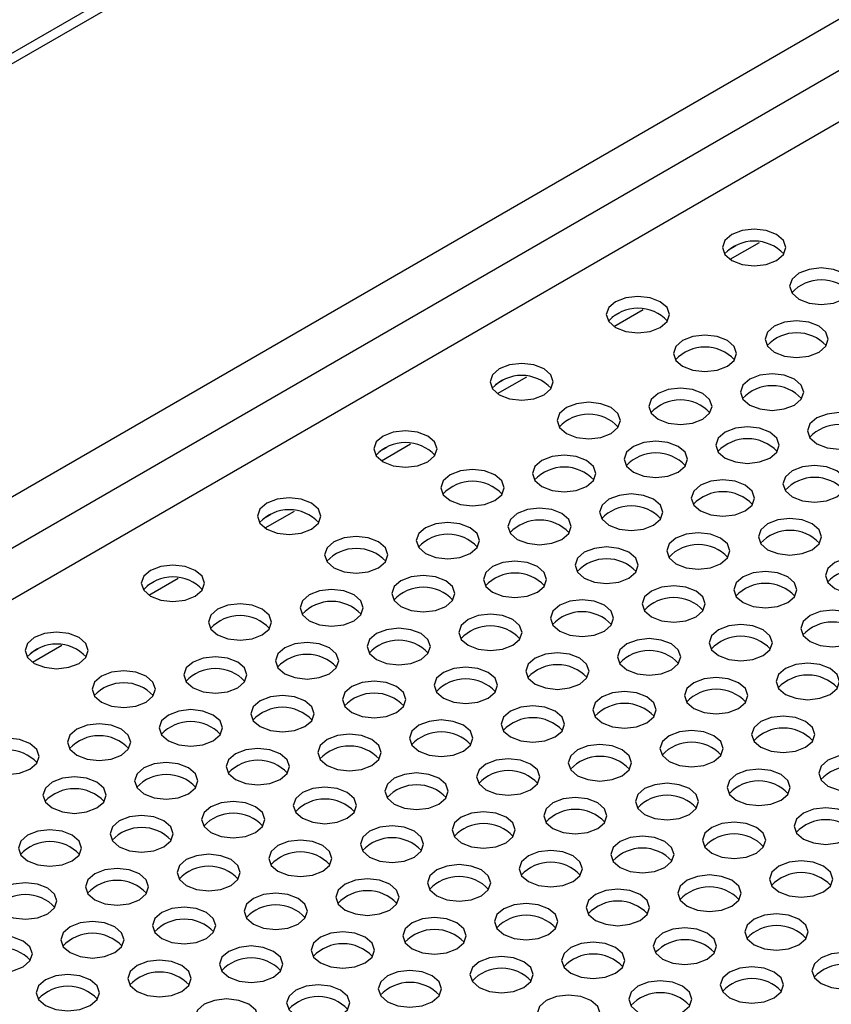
# Model space of a CAD drawing. Header units: millimetres. Extents: x 16 to 503, y 3 to 290.
# Tile 76 of 172: x 100.65 to 102.62, y 131.48 to 133.87. Entities that reach past the tile are written whole.
import ezdxf

# ---------------------------------------------------------------- set-up
doc = ezdxf.new("R2010")
doc.units = ezdxf.units.MM

msp = doc.modelspace()

# ---------------------------------------------------------------- linework, layer by layer
at = {"color": 7, "linetype": 'Continuous', "lineweight": 25}
for p, q in [((98.7427, 131.6238), (103.2672, 134.2358)), ((103.3216, 134.141), (98.852, 131.5608)), ((98.9593, 131.4988), (103.3216, 134.017)), ((97.809, 132.1629), (100.9804, 133.9937)), ((101.0192, 133.9901), (97.8315, 132.1499)), ((102.3726, 133.313), (102.3907, 133.3234)), ((102.3767, 133.2899), (102.448, 133.3311)), ((102.0898, 133.1497), (102.1078, 133.1602)), ((102.0939, 133.1266), (102.1652, 133.1678)), ((101.8069, 132.9864), (101.825, 132.9969)), ((101.811, 132.9633), (101.8823, 133.0045)), ((101.5282, 132.8001), (101.5995, 132.8412)), ((101.5241, 132.8232), (101.5422, 132.8336)), ((101.2453, 132.6368), (101.3166, 132.6779)), ((101.2412, 132.6599), (101.2593, 132.6703)), ((100.9584, 132.4966), (100.9765, 132.507)), ((100.9625, 132.4735), (101.0338, 132.5147)), ((100.6756, 132.3333), (100.6936, 132.3438)), ((100.6796, 132.3102), (100.751, 132.3514))]:
    msp.add_line(p, q, dxfattribs=at)
at = {"color": 7, "linetype": 'Continuous', "lineweight": 25, "flags": 128}
for points in [[(102.4897, 133.2873), (102.5064, 133.3017), (102.5122, 133.3187), (102.5064, 133.3357), (102.4897, 133.3501), (102.4647, 133.3597), (102.4353, 133.3631), (102.4059, 133.3597), (102.3809, 133.3501), (102.3642, 133.3357), (102.3584, 133.3187), (102.3642, 133.3017), (102.3809, 133.2873), (102.4059, 133.2776), (102.4353, 133.2743), (102.4647, 133.2776), (102.4897, 133.2873)], [(102.6529, 133.1931), (102.6695, 133.2075), (102.6754, 133.2245), (102.6695, 133.2415), (102.6529, 133.2559), (102.6279, 133.2655), (102.5985, 133.2689), (102.569, 133.2655), (102.5441, 133.2559), (102.5274, 133.2415), (102.5215, 133.2245), (102.5274, 133.2075), (102.5441, 133.1931), (102.569, 133.1834), (102.5985, 133.1801), (102.6279, 133.1834), (102.6529, 133.1931)], [(102.2068, 133.124), (102.2235, 133.1384), (102.2294, 133.1554), (102.2235, 133.1724), (102.2068, 133.1868), (102.1819, 133.1964), (102.1524, 133.1998), (102.123, 133.1964), (102.0981, 133.1868), (102.0814, 133.1724), (102.0755, 133.1554), (102.0814, 133.1384), (102.0981, 133.124), (102.123, 133.1144), (102.1524, 133.111), (102.1819, 133.1144), (102.2068, 133.124)], [(102.593, 133.0643), (102.6097, 133.0787), (102.6156, 133.0957), (102.6097, 133.1127), (102.593, 133.1271), (102.5681, 133.1368), (102.5386, 133.1401), (102.5092, 133.1368), (102.4842, 133.1271), (102.4676, 133.1127), (102.4617, 133.0957), (102.4676, 133.0787), (102.4842, 133.0643), (102.5092, 133.0547), (102.5386, 133.0513), (102.5681, 133.0547), (102.593, 133.0643)], [(102.37, 133.0298), (102.3867, 133.0442), (102.3925, 133.0612), (102.3867, 133.0782), (102.37, 133.0926), (102.3451, 133.1022), (102.3156, 133.1056), (102.2862, 133.1022), (102.2612, 133.0926), (102.2446, 133.0782), (102.2387, 133.0612), (102.2446, 133.0442), (102.2612, 133.0298), (102.2862, 133.0202), (102.3156, 133.0168), (102.3451, 133.0202), (102.37, 133.0298)], [(101.924, 132.9607), (101.9407, 132.9751), (101.9465, 132.9921), (101.9407, 133.0091), (101.924, 133.0235), (101.899, 133.0331), (101.8696, 133.0365), (101.8402, 133.0331), (101.8152, 133.0235), (101.7985, 133.0091), (101.7927, 132.9921), (101.7985, 132.9751), (101.8152, 132.9607), (101.8402, 132.9511), (101.8696, 132.9477), (101.899, 132.9511), (101.924, 132.9607)], [(102.5332, 132.9356), (102.5499, 132.95), (102.5557, 132.967), (102.5499, 132.984), (102.5332, 132.9984), (102.5082, 133.008), (102.4788, 133.0114), (102.4494, 133.008), (102.4244, 132.9984), (102.4077, 132.984), (102.4019, 132.967), (102.4077, 132.95), (102.4244, 132.9356), (102.4494, 132.926), (102.4788, 132.9226), (102.5082, 132.926), (102.5332, 132.9356)], [(102.3102, 132.901), (102.3269, 132.9155), (102.3327, 132.9324), (102.3269, 132.9494), (102.3102, 132.9638), (102.2852, 132.9735), (102.2558, 132.9769), (102.2264, 132.9735), (102.2014, 132.9638), (102.1847, 132.9494), (102.1789, 132.9324), (102.1847, 132.9155), (102.2014, 132.901), (102.2264, 132.8914), (102.2558, 132.888), (102.2852, 132.8914), (102.3102, 132.901)], [(102.0872, 132.8665), (102.1039, 132.8809), (102.1097, 132.8979), (102.1039, 132.9149), (102.0872, 132.9293), (102.0622, 132.9389), (102.0328, 132.9423), (102.0033, 132.9389), (101.9784, 132.9293), (101.9617, 132.9149), (101.9559, 132.8979), (101.9617, 132.8809), (101.9784, 132.8665), (102.0033, 132.8569), (102.0328, 132.8535), (102.0622, 132.8569), (102.0872, 132.8665)], [(102.6964, 132.8414), (102.7131, 132.8558), (102.7189, 132.8728), (102.7131, 132.8898), (102.6964, 132.9042), (102.6714, 132.9138), (102.642, 132.9172), (102.6125, 132.9138), (102.5876, 132.9042), (102.5709, 132.8898), (102.5651, 132.8728), (102.5709, 132.8558), (102.5876, 132.8414), (102.6125, 132.8318), (102.642, 132.8284), (102.6714, 132.8318), (102.6964, 132.8414)], [(101.6412, 132.7974), (101.6578, 132.8118), (101.6637, 132.8288), (101.6578, 132.8458), (101.6412, 132.8602), (101.6162, 132.8699), (101.5868, 132.8732), (101.5573, 132.8699), (101.5324, 132.8602), (101.5157, 132.8458), (101.5098, 132.8288), (101.5157, 132.8118), (101.5324, 132.7974), (101.5573, 132.7878), (101.5868, 132.7844), (101.6162, 132.7878), (101.6412, 132.7974)], [(102.4734, 132.8068), (102.49, 132.8213), (102.4959, 132.8382), (102.49, 132.8552), (102.4734, 132.8696), (102.4484, 132.8793), (102.419, 132.8827), (102.3895, 132.8793), (102.3646, 132.8696), (102.3479, 132.8552), (102.342, 132.8382), (102.3479, 132.8213), (102.3646, 132.8068), (102.3895, 132.7972), (102.419, 132.7938), (102.4484, 132.7972), (102.4734, 132.8068)], [(102.2504, 132.7723), (102.267, 132.7867), (102.2729, 132.8037), (102.267, 132.8207), (102.2504, 132.8351), (102.2254, 132.8447), (102.196, 132.8481), (102.1665, 132.8447), (102.1416, 132.8351), (102.1249, 132.8207), (102.119, 132.8037), (102.1249, 132.7867), (102.1416, 132.7723), (102.1665, 132.7627), (102.196, 132.7593), (102.2254, 132.7627), (102.2504, 132.7723)], [(102.0273, 132.7378), (102.044, 132.7522), (102.0499, 132.7692), (102.044, 132.7862), (102.0273, 132.8006), (102.0024, 132.8102), (101.973, 132.8136), (101.9435, 132.8102), (101.9186, 132.8006), (101.9019, 132.7862), (101.896, 132.7692), (101.9019, 132.7522), (101.9186, 132.7378), (101.9435, 132.7281), (101.973, 132.7248), (102.0024, 132.7281), (102.0273, 132.7378)], [(101.8043, 132.7032), (101.821, 132.7176), (101.8269, 132.7346), (101.821, 132.7516), (101.8043, 132.766), (101.7794, 132.7757), (101.7499, 132.779), (101.7205, 132.7757), (101.6955, 132.766), (101.6789, 132.7516), (101.673, 132.7346), (101.6789, 132.7176), (101.6955, 132.7032), (101.7205, 132.6936), (101.7499, 132.6902), (101.7794, 132.6936), (101.8043, 132.7032)], [(102.6365, 132.7126), (102.6532, 132.7271), (102.6591, 132.744), (102.6532, 132.761), (102.6365, 132.7754), (102.6116, 132.7851), (102.5822, 132.7885), (102.5527, 132.7851), (102.5278, 132.7754), (102.5111, 132.761), (102.5052, 132.744), (102.5111, 132.7271), (102.5278, 132.7126), (102.5527, 132.703), (102.5822, 132.6996), (102.6116, 132.703), (102.6365, 132.7126)], [(102.4135, 132.6781), (102.4302, 132.6925), (102.4361, 132.7095), (102.4302, 132.7265), (102.4135, 132.7409), (102.3886, 132.7505), (102.3591, 132.7539), (102.3297, 132.7505), (102.3047, 132.7409), (102.2881, 132.7265), (102.2822, 132.7095), (102.2881, 132.6925), (102.3047, 132.6781), (102.3297, 132.6685), (102.3591, 132.6651), (102.3886, 132.6685), (102.4135, 132.6781)], [(102.1905, 132.6436), (102.2072, 132.658), (102.2131, 132.675), (102.2072, 132.692), (102.1905, 132.7064), (102.1656, 132.716), (102.1361, 132.7194), (102.1067, 132.716), (102.0817, 132.7064), (102.0651, 132.692), (102.0592, 132.675), (102.0651, 132.658), (102.0817, 132.6436), (102.1067, 132.6339), (102.1361, 132.6306), (102.1656, 132.6339), (102.1905, 132.6436)], [(101.3583, 132.6341), (101.375, 132.6486), (101.3808, 132.6655), (101.375, 132.6825), (101.3583, 132.6969), (101.3334, 132.7066), (101.3039, 132.71), (101.2745, 132.7066), (101.2495, 132.6969), (101.2329, 132.6825), (101.227, 132.6655), (101.2329, 132.6486), (101.2495, 132.6341), (101.2745, 132.6245), (101.3039, 132.6211), (101.3334, 132.6245), (101.3583, 132.6341)], [(101.9675, 132.609), (101.9842, 132.6234), (101.99, 132.6404), (101.9842, 132.6574), (101.9675, 132.6718), (101.9426, 132.6815), (101.9131, 132.6848), (101.8837, 132.6815), (101.8587, 132.6718), (101.8421, 132.6574), (101.8362, 132.6404), (101.8421, 132.6234), (101.8587, 132.609), (101.8837, 132.5994), (101.9131, 132.596), (101.9426, 132.5994), (101.9675, 132.609)], [(101.7445, 132.5745), (101.7612, 132.5889), (101.767, 132.6059), (101.7612, 132.6229), (101.7445, 132.6373), (101.7195, 132.6469), (101.6901, 132.6503), (101.6607, 132.6469), (101.6357, 132.6373), (101.619, 132.6229), (101.6132, 132.6059), (101.619, 132.5889), (101.6357, 132.5745), (101.6607, 132.5649), (101.6901, 132.5615), (101.7195, 132.5649), (101.7445, 132.5745)], [(102.5767, 132.5839), (102.5934, 132.5983), (102.5992, 132.6153), (102.5934, 132.6323), (102.5767, 132.6467), (102.5518, 132.6563), (102.5223, 132.6597), (102.4929, 132.6563), (102.4679, 132.6467), (102.4513, 132.6323), (102.4454, 132.6153), (102.4513, 132.5983), (102.4679, 132.5839), (102.4929, 132.5743), (102.5223, 132.5709), (102.5518, 132.5743), (102.5767, 132.5839)], [(102.3537, 132.5494), (102.3704, 132.5638), (102.3762, 132.5808), (102.3704, 132.5978), (102.3537, 132.6122), (102.3287, 132.6218), (102.2993, 132.6252), (102.2699, 132.6218), (102.2449, 132.6122), (102.2282, 132.5978), (102.2224, 132.5808), (102.2282, 132.5638), (102.2449, 132.5494), (102.2699, 132.5397), (102.2993, 132.5364), (102.3287, 132.5397), (102.3537, 132.5494)], [(101.5215, 132.5399), (101.5382, 132.5543), (101.544, 132.5713), (101.5382, 132.5883), (101.5215, 132.6027), (101.4965, 132.6124), (101.4671, 132.6157), (101.4377, 132.6124), (101.4127, 132.6027), (101.396, 132.5883), (101.3902, 132.5713), (101.396, 132.5543), (101.4127, 132.5399), (101.4377, 132.5303), (101.4671, 132.5269), (101.4965, 132.5303), (101.5215, 132.5399)], [(102.1307, 132.5148), (102.1474, 132.5292), (102.1532, 132.5462), (102.1474, 132.5632), (102.1307, 132.5776), (102.1057, 132.5872), (102.0763, 132.5906), (102.0469, 132.5872), (102.0219, 132.5776), (102.0052, 132.5632), (101.9994, 132.5462), (102.0052, 132.5292), (102.0219, 132.5148), (102.0469, 132.5052), (102.0763, 132.5018), (102.1057, 132.5052), (102.1307, 132.5148)], [(101.9077, 132.4803), (101.9244, 132.4947), (101.9302, 132.5117), (101.9244, 132.5287), (101.9077, 132.5431), (101.8827, 132.5527), (101.8533, 132.5561), (101.8238, 132.5527), (101.7989, 132.5431), (101.7822, 132.5287), (101.7764, 132.5117), (101.7822, 132.4947), (101.7989, 132.4803), (101.8238, 132.4707), (101.8533, 132.4673), (101.8827, 132.4707), (101.9077, 132.4803)], [(102.7399, 132.4897), (102.7566, 132.5041), (102.7624, 132.5211), (102.7566, 132.5381), (102.7399, 132.5525), (102.7149, 132.5621), (102.6855, 132.5655), (102.6561, 132.5621), (102.6311, 132.5525), (102.6144, 132.5381), (102.6086, 132.5211), (102.6144, 132.5041), (102.6311, 132.4897), (102.6561, 132.4801), (102.6855, 132.4767), (102.7149, 132.4801), (102.7399, 132.4897)], [(101.0755, 132.4709), (101.0921, 132.4853), (101.098, 132.5023), (101.0921, 132.5193), (101.0755, 132.5337), (101.0505, 132.5433), (101.0211, 132.5467), (100.9916, 132.5433), (100.9667, 132.5337), (100.95, 132.5193), (100.9442, 132.5023), (100.95, 132.4853), (100.9667, 132.4709), (100.9916, 132.4612), (101.0211, 132.4579), (101.0505, 132.4612), (101.0755, 132.4709)], [(102.5169, 132.4552), (102.5336, 132.4696), (102.5394, 132.4866), (102.5336, 132.5036), (102.5169, 132.518), (102.4919, 132.5276), (102.4625, 132.531), (102.433, 132.5276), (102.4081, 132.518), (102.3914, 132.5036), (102.3856, 132.4866), (102.3914, 132.4696), (102.4081, 132.4552), (102.433, 132.4455), (102.4625, 132.4422), (102.4919, 132.4455), (102.5169, 132.4552)], [(101.6847, 132.4457), (101.7013, 132.4601), (101.7072, 132.4771), (101.7013, 132.4941), (101.6847, 132.5085), (101.6597, 132.5182), (101.6303, 132.5215), (101.6008, 132.5182), (101.5759, 132.5085), (101.5592, 132.4941), (101.5534, 132.4771), (101.5592, 132.4601), (101.5759, 132.4457), (101.6008, 132.4361), (101.6303, 132.4327), (101.6597, 132.4361), (101.6847, 132.4457)], [(101.4617, 132.4112), (101.4783, 132.4256), (101.4842, 132.4426), (101.4783, 132.4596), (101.4617, 132.474), (101.4367, 132.4836), (101.4073, 132.487), (101.3778, 132.4836), (101.3529, 132.474), (101.3362, 132.4596), (101.3303, 132.4426), (101.3362, 132.4256), (101.3529, 132.4112), (101.3778, 132.4016), (101.4073, 132.3982), (101.4367, 132.4016), (101.4617, 132.4112)], [(102.2939, 132.4206), (102.3105, 132.435), (102.3164, 132.452), (102.3105, 132.469), (102.2939, 132.4834), (102.2689, 132.493), (102.2395, 132.4964), (102.21, 132.493), (102.1851, 132.4834), (102.1684, 132.469), (102.1626, 132.452), (102.1684, 132.435), (102.1851, 132.4206), (102.21, 132.411), (102.2395, 132.4076), (102.2689, 132.411), (102.2939, 132.4206)], [(102.0709, 132.3861), (102.0875, 132.4005), (102.0934, 132.4175), (102.0875, 132.4345), (102.0709, 132.4489), (102.0459, 132.4585), (102.0165, 132.4619), (101.987, 132.4585), (101.9621, 132.4489), (101.9454, 132.4345), (101.9395, 132.4175), (101.9454, 132.4005), (101.9621, 132.3861), (101.987, 132.3765), (102.0165, 132.3731), (102.0459, 132.3765), (102.0709, 132.3861)], [(101.2386, 132.3767), (101.2553, 132.3911), (101.2612, 132.4081), (101.2553, 132.4251), (101.2386, 132.4395), (101.2137, 132.4491), (101.1843, 132.4525), (101.1548, 132.4491), (101.1299, 132.4395), (101.1132, 132.4251), (101.1073, 132.4081), (101.1132, 132.3911), (101.1299, 132.3767), (101.1548, 132.367), (101.1843, 132.3637), (101.2137, 132.367), (101.2386, 132.3767)], [(102.6801, 132.361), (102.6967, 132.3754), (102.7026, 132.3924), (102.6967, 132.4094), (102.6801, 132.4238), (102.6551, 132.4334), (102.6257, 132.4368), (102.5962, 132.4334), (102.5713, 132.4238), (102.5546, 132.4094), (102.5487, 132.3924), (102.5546, 132.3754), (102.5713, 132.361), (102.5962, 132.3513), (102.6257, 132.348), (102.6551, 132.3513), (102.6801, 132.361)], [(101.8478, 132.3515), (101.8645, 132.3659), (101.8704, 132.3829), (101.8645, 132.3999), (101.8478, 132.4143), (101.8229, 132.424), (101.7935, 132.4273), (101.764, 132.424), (101.7391, 132.4143), (101.7224, 132.3999), (101.7165, 132.3829), (101.7224, 132.3659), (101.7391, 132.3515), (101.764, 132.3419), (101.7935, 132.3385), (101.8229, 132.3419), (101.8478, 132.3515)], [(101.6248, 132.317), (101.6415, 132.3314), (101.6474, 132.3484), (101.6415, 132.3654), (101.6248, 132.3798), (101.5999, 132.3894), (101.5704, 132.3928), (101.541, 132.3894), (101.5161, 132.3798), (101.4994, 132.3654), (101.4935, 132.3484), (101.4994, 132.3314), (101.5161, 132.317), (101.541, 132.3074), (101.5704, 132.304), (101.5999, 132.3074), (101.6248, 132.317)], [(102.457, 132.3264), (102.4737, 132.3408), (102.4796, 132.3578), (102.4737, 132.3748), (102.457, 132.3892), (102.4321, 132.3988), (102.4027, 132.4022), (102.3732, 132.3988), (102.3483, 132.3892), (102.3316, 132.3748), (102.3257, 132.3578), (102.3316, 132.3408), (102.3483, 132.3264), (102.3732, 132.3168), (102.4027, 132.3134), (102.4321, 132.3168), (102.457, 132.3264)], [(100.7926, 132.3076), (100.8093, 132.322), (100.8152, 132.339), (100.8093, 132.356), (100.7926, 132.3704), (100.7677, 132.38), (100.7382, 132.3834), (100.7088, 132.38), (100.6838, 132.3704), (100.6672, 132.356), (100.6613, 132.339), (100.6672, 132.322), (100.6838, 132.3076), (100.7088, 132.298), (100.7382, 132.2946), (100.7677, 132.298), (100.7926, 132.3076)], [(102.234, 132.2919), (102.2507, 132.3063), (102.2566, 132.3233), (102.2507, 132.3403), (102.234, 132.3547), (102.2091, 132.3643), (102.1796, 132.3677), (102.1502, 132.3643), (102.1253, 132.3547), (102.1086, 132.3403), (102.1027, 132.3233), (102.1086, 132.3063), (102.1253, 132.2919), (102.1502, 132.2823), (102.1796, 132.2789), (102.2091, 132.2823), (102.234, 132.2919)], [(101.4018, 132.2825), (101.4185, 132.2969), (101.4244, 132.3139), (101.4185, 132.3309), (101.4018, 132.3453), (101.3769, 132.3549), (101.3474, 132.3583), (101.318, 132.3549), (101.293, 132.3453), (101.2764, 132.3309), (101.2705, 132.3139), (101.2764, 132.2969), (101.293, 132.2825), (101.318, 132.2728), (101.3474, 132.2695), (101.3769, 132.2728), (101.4018, 132.2825)], [(101.1788, 132.2479), (101.1955, 132.2623), (101.2013, 132.2793), (101.1955, 132.2963), (101.1788, 132.3107), (101.1539, 132.3203), (101.1244, 132.3237), (101.095, 132.3203), (101.07, 132.3107), (101.0534, 132.2963), (101.0475, 132.2793), (101.0534, 132.2623), (101.07, 132.2479), (101.095, 132.2383), (101.1244, 132.2349), (101.1539, 132.2383), (101.1788, 132.2479)], [(102.011, 132.2573), (102.0277, 132.2717), (102.0336, 132.2887), (102.0277, 132.3057), (102.011, 132.3201), (101.9861, 132.3298), (101.9566, 132.3331), (101.9272, 132.3298), (101.9022, 132.3201), (101.8856, 132.3057), (101.8797, 132.2887), (101.8856, 132.2717), (101.9022, 132.2573), (101.9272, 132.2477), (101.9566, 132.2443), (101.9861, 132.2477), (102.011, 132.2573)], [(100.9558, 132.2134), (100.9725, 132.2278), (100.9783, 132.2448), (100.9725, 132.2618), (100.9558, 132.2762), (100.9308, 132.2858), (100.9014, 132.2892), (100.872, 132.2858), (100.847, 132.2762), (100.8303, 132.2618), (100.8245, 132.2448), (100.8303, 132.2278), (100.847, 132.2134), (100.872, 132.2038), (100.9014, 132.2004), (100.9308, 132.2038), (100.9558, 132.2134)], [(101.788, 132.2228), (101.8047, 132.2372), (101.8105, 132.2542), (101.8047, 132.2712), (101.788, 132.2856), (101.7631, 132.2952), (101.7336, 132.2986), (101.7042, 132.2952), (101.6792, 132.2856), (101.6626, 132.2712), (101.6567, 132.2542), (101.6626, 132.2372), (101.6792, 132.2228), (101.7042, 132.2132), (101.7336, 132.2098), (101.7631, 132.2132), (101.788, 132.2228)], [(102.6202, 132.2322), (102.6369, 132.2466), (102.6428, 132.2636), (102.6369, 132.2806), (102.6202, 132.295), (102.5953, 132.3046), (102.5658, 132.308), (102.5364, 132.3046), (102.5114, 132.295), (102.4948, 132.2806), (102.4889, 132.2636), (102.4948, 132.2466), (102.5114, 132.2322), (102.5364, 132.2226), (102.5658, 132.2192), (102.5953, 132.2226), (102.6202, 132.2322)], [(101.565, 132.1883), (101.5817, 132.2027), (101.5875, 132.2197), (101.5817, 132.2367), (101.565, 132.2511), (101.54, 132.2607), (101.5106, 132.2641), (101.4812, 132.2607), (101.4562, 132.2511), (101.4395, 132.2367), (101.4337, 132.2197), (101.4395, 132.2027), (101.4562, 132.1883), (101.4812, 132.1786), (101.5106, 132.1753), (101.54, 132.1786), (101.565, 132.1883)], [(102.3972, 132.1977), (102.4139, 132.2121), (102.4197, 132.2291), (102.4139, 132.2461), (102.3972, 132.2605), (102.3723, 132.2701), (102.3428, 132.2735), (102.3134, 132.2701), (102.2884, 132.2605), (102.2718, 132.2461), (102.2659, 132.2291), (102.2718, 132.2121), (102.2884, 132.1977), (102.3134, 132.1881), (102.3428, 132.1847), (102.3723, 132.1881), (102.3972, 132.1977)], [(101.342, 132.1537), (101.3587, 132.1681), (101.3645, 132.1851), (101.3587, 132.2021), (101.342, 132.2165), (101.317, 132.2261), (101.2876, 132.2295), (101.2582, 132.2261), (101.2332, 132.2165), (101.2165, 132.2021), (101.2107, 132.1851), (101.2165, 132.1681), (101.2332, 132.1537), (101.2582, 132.1441), (101.2876, 132.1407), (101.317, 132.1441), (101.342, 132.1537)], [(102.1742, 132.1631), (102.1909, 132.1775), (102.1967, 132.1945), (102.1909, 132.2115), (102.1742, 132.2259), (102.1492, 132.2356), (102.1198, 132.2389), (102.0904, 132.2356), (102.0654, 132.2259), (102.0487, 132.2115), (102.0429, 132.1945), (102.0487, 132.1775), (102.0654, 132.1631), (102.0904, 132.1535), (102.1198, 132.1501), (102.1492, 132.1535), (102.1742, 132.1631)], [(101.119, 132.1192), (101.1357, 132.1336), (101.1415, 132.1506), (101.1357, 132.1676), (101.119, 132.182), (101.094, 132.1916), (101.0646, 132.195), (101.0352, 132.1916), (101.0102, 132.182), (100.9935, 132.1676), (100.9877, 132.1506), (100.9935, 132.1336), (101.0102, 132.1192), (101.0352, 132.1096), (101.0646, 132.1062), (101.094, 132.1096), (101.119, 132.1192)], [(101.9512, 132.1286), (101.9679, 132.143), (101.9737, 132.16), (101.9679, 132.177), (101.9512, 132.1914), (101.9262, 132.201), (101.8968, 132.2044), (101.8674, 132.201), (101.8424, 132.1914), (101.8257, 132.177), (101.8199, 132.16), (101.8257, 132.143), (101.8424, 132.1286), (101.8674, 132.119), (101.8968, 132.1156), (101.9262, 132.119), (101.9512, 132.1286)], [(101.7282, 132.0941), (101.7449, 132.1085), (101.7507, 132.1255), (101.7449, 132.1425), (101.7282, 132.1569), (101.7032, 132.1665), (101.6738, 132.1699), (101.6444, 132.1665), (101.6194, 132.1569), (101.6027, 132.1425), (101.5969, 132.1255), (101.6027, 132.1085), (101.6194, 132.0941), (101.6444, 132.0844), (101.6738, 132.0811), (101.7032, 132.0844), (101.7282, 132.0941)], [(102.5604, 132.1035), (102.5771, 132.1179), (102.5829, 132.1349), (102.5771, 132.1519), (102.5604, 132.1663), (102.5354, 132.1759), (102.506, 132.1793), (102.4766, 132.1759), (102.4516, 132.1663), (102.4349, 132.1519), (102.4291, 132.1349), (102.4349, 132.1179), (102.4516, 132.1035), (102.4766, 132.0939), (102.506, 132.0905), (102.5354, 132.0939), (102.5604, 132.1035)], [(100.896, 132.0846), (100.9126, 132.099), (100.9185, 132.116), (100.9126, 132.133), (100.896, 132.1474), (100.871, 132.1571), (100.8416, 132.1604), (100.8121, 132.1571), (100.7872, 132.1474), (100.7705, 132.133), (100.7647, 132.116), (100.7705, 132.099), (100.7872, 132.0846), (100.8121, 132.075), (100.8416, 132.0716), (100.871, 132.075), (100.896, 132.0846)], [(102.3374, 132.0689), (102.3541, 132.0833), (102.3599, 132.1003), (102.3541, 132.1173), (102.3374, 132.1317), (102.3124, 132.1414), (102.283, 132.1447), (102.2536, 132.1414), (102.2286, 132.1317), (102.2119, 132.1173), (102.2061, 132.1003), (102.2119, 132.0833), (102.2286, 132.0689), (102.2536, 132.0593), (102.283, 132.0559), (102.3124, 132.0593), (102.3374, 132.0689)], [(100.673, 132.0501), (100.6896, 132.0645), (100.6955, 132.0815), (100.6896, 132.0985), (100.673, 132.1129), (100.648, 132.1225), (100.6186, 132.1259), (100.5891, 132.1225), (100.5642, 132.1129), (100.5475, 132.0985), (100.5416, 132.0815), (100.5475, 132.0645), (100.5642, 132.0501), (100.5891, 132.0405), (100.6186, 132.0371), (100.648, 132.0405), (100.673, 132.0501)], [(101.5052, 132.0595), (101.5218, 132.0739), (101.5277, 132.0909), (101.5218, 132.1079), (101.5052, 132.1223), (101.4802, 132.1319), (101.4508, 132.1353), (101.4213, 132.1319), (101.3964, 132.1223), (101.3797, 132.1079), (101.3739, 132.0909), (101.3797, 132.0739), (101.3964, 132.0595), (101.4213, 132.0499), (101.4508, 132.0465), (101.4802, 132.0499), (101.5052, 132.0595)], [(101.2822, 132.025), (101.2988, 132.0394), (101.3047, 132.0564), (101.2988, 132.0734), (101.2822, 132.0878), (101.2572, 132.0974), (101.2278, 132.1008), (101.1983, 132.0974), (101.1734, 132.0878), (101.1567, 132.0734), (101.1508, 132.0564), (101.1567, 132.0394), (101.1734, 132.025), (101.1983, 132.0154), (101.2278, 132.012), (101.2572, 132.0154), (101.2822, 132.025)], [(102.1144, 132.0344), (102.131, 132.0488), (102.1369, 132.0658), (102.131, 132.0828), (102.1144, 132.0972), (102.0894, 132.1068), (102.06, 132.1102), (102.0305, 132.1068), (102.0056, 132.0972), (101.9889, 132.0828), (101.9831, 132.0658), (101.9889, 132.0488), (102.0056, 132.0344), (102.0305, 132.0248), (102.06, 132.0214), (102.0894, 132.0248), (102.1144, 132.0344)], [(101.8914, 131.9999), (101.908, 132.0143), (101.9139, 132.0313), (101.908, 132.0483), (101.8914, 132.0627), (101.8664, 132.0723), (101.837, 132.0757), (101.8075, 132.0723), (101.7826, 132.0627), (101.7659, 132.0483), (101.76, 132.0313), (101.7659, 132.0143), (101.7826, 131.9999), (101.8075, 131.9902), (101.837, 131.9869), (101.8664, 131.9902), (101.8914, 131.9999)], [(102.7236, 132.0093), (102.7402, 132.0237), (102.7461, 132.0407), (102.7402, 132.0577), (102.7236, 132.0721), (102.6986, 132.0817), (102.6692, 132.0851), (102.6397, 132.0817), (102.6148, 132.0721), (102.5981, 132.0577), (102.5923, 132.0407), (102.5981, 132.0237), (102.6148, 132.0093), (102.6397, 131.9997), (102.6692, 131.9963), (102.6986, 131.9997), (102.7236, 132.0093)], [(101.0592, 131.9904), (101.0758, 132.0048), (101.0817, 132.0218), (101.0758, 132.0388), (101.0592, 132.0532), (101.0342, 132.0629), (101.0048, 132.0662), (100.9753, 132.0629), (100.9504, 132.0532), (100.9337, 132.0388), (100.9278, 132.0218), (100.9337, 132.0048), (100.9504, 131.9904), (100.9753, 131.9808), (101.0048, 131.9774), (101.0342, 131.9808), (101.0592, 131.9904)], [(102.5006, 131.9747), (102.5172, 131.9891), (102.5231, 132.0061), (102.5172, 132.0231), (102.5006, 132.0375), (102.4756, 132.0472), (102.4462, 132.0505), (102.4167, 132.0472), (102.3918, 132.0375), (102.3751, 132.0231), (102.3692, 132.0061), (102.3751, 131.9891), (102.3918, 131.9747), (102.4167, 131.9651), (102.4462, 131.9617), (102.4756, 131.9651), (102.5006, 131.9747)], [(100.8361, 131.9559), (100.8528, 131.9703), (100.8587, 131.9873), (100.8528, 132.0043), (100.8361, 132.0187), (100.8112, 132.0283), (100.7817, 132.0317), (100.7523, 132.0283), (100.7274, 132.0187), (100.7107, 132.0043), (100.7048, 131.9873), (100.7107, 131.9703), (100.7274, 131.9559), (100.7523, 131.9463), (100.7817, 131.9429), (100.8112, 131.9463), (100.8361, 131.9559)], [(101.6684, 131.9653), (101.685, 131.9797), (101.6909, 131.9967), (101.685, 132.0137), (101.6684, 132.0281), (101.6434, 132.0377), (101.614, 132.0411), (101.5845, 132.0377), (101.5596, 132.0281), (101.5429, 132.0137), (101.537, 131.9967), (101.5429, 131.9797), (101.5596, 131.9653), (101.5845, 131.9557), (101.614, 131.9523), (101.6434, 131.9557), (101.6684, 131.9653)], [(101.4453, 131.9308), (101.462, 131.9452), (101.4679, 131.9622), (101.462, 131.9792), (101.4453, 131.9936), (101.4204, 132.0032), (101.3909, 132.0066), (101.3615, 132.0032), (101.3366, 131.9936), (101.3199, 131.9792), (101.314, 131.9622), (101.3199, 131.9452), (101.3366, 131.9308), (101.3615, 131.9212), (101.3909, 131.9178), (101.4204, 131.9212), (101.4453, 131.9308)], [(102.2776, 131.9402), (102.2942, 131.9546), (102.3001, 131.9716), (102.2942, 131.9886), (102.2776, 132.003), (102.2526, 132.0126), (102.2232, 132.016), (102.1937, 132.0126), (102.1688, 132.003), (102.1521, 131.9886), (102.1462, 131.9716), (102.1521, 131.9546), (102.1688, 131.9402), (102.1937, 131.9306), (102.2232, 131.9272), (102.2526, 131.9306), (102.2776, 131.9402)], [(102.0545, 131.9057), (102.0712, 131.9201), (102.0771, 131.9371), (102.0712, 131.9541), (102.0545, 131.9685), (102.0296, 131.9781), (102.0001, 131.9815), (101.9707, 131.9781), (101.9458, 131.9685), (101.9291, 131.9541), (101.9232, 131.9371), (101.9291, 131.9201), (101.9458, 131.9057), (101.9707, 131.896), (102.0001, 131.8927), (102.0296, 131.896), (102.0545, 131.9057)], [(101.2223, 131.8962), (101.239, 131.9106), (101.2449, 131.9276), (101.239, 131.9446), (101.2223, 131.959), (101.1974, 131.9687), (101.1679, 131.972), (101.1385, 131.9687), (101.1135, 131.959), (101.0969, 131.9446), (101.091, 131.9276), (101.0969, 131.9106), (101.1135, 131.8962), (101.1385, 131.8866), (101.1679, 131.8832), (101.1974, 131.8866), (101.2223, 131.8962)], [(102.6637, 131.8805), (102.6804, 131.8949), (102.6863, 131.9119), (102.6804, 131.9289), (102.6637, 131.9433), (102.6388, 131.953), (102.6093, 131.9563), (102.5799, 131.953), (102.555, 131.9433), (102.5383, 131.9289), (102.5324, 131.9119), (102.5383, 131.8949), (102.555, 131.8805), (102.5799, 131.8709), (102.6093, 131.8675), (102.6388, 131.8709), (102.6637, 131.8805)], [(100.9993, 131.8617), (101.016, 131.8761), (101.0218, 131.8931), (101.016, 131.9101), (100.9993, 131.9245), (100.9744, 131.9341), (100.9449, 131.9375), (100.9155, 131.9341), (100.8905, 131.9245), (100.8739, 131.9101), (100.868, 131.8931), (100.8739, 131.8761), (100.8905, 131.8617), (100.9155, 131.8521), (100.9449, 131.8487), (100.9744, 131.8521), (100.9993, 131.8617)], [(101.8315, 131.8711), (101.8482, 131.8855), (101.8541, 131.9025), (101.8482, 131.9195), (101.8315, 131.9339), (101.8066, 131.9435), (101.7771, 131.9469), (101.7477, 131.9435), (101.7227, 131.9339), (101.7061, 131.9195), (101.7002, 131.9025), (101.7061, 131.8855), (101.7227, 131.8711), (101.7477, 131.8615), (101.7771, 131.8581), (101.8066, 131.8615), (101.8315, 131.8711)], [(101.6085, 131.8366), (101.6252, 131.851), (101.631, 131.868), (101.6252, 131.885), (101.6085, 131.8994), (101.5836, 131.909), (101.5541, 131.9124), (101.5247, 131.909), (101.4997, 131.8994), (101.4831, 131.885), (101.4772, 131.868), (101.4831, 131.851), (101.4997, 131.8366), (101.5247, 131.8269), (101.5541, 131.8236), (101.5836, 131.8269), (101.6085, 131.8366)], [(102.4407, 131.846), (102.4574, 131.8604), (102.4633, 131.8774), (102.4574, 131.8944), (102.4407, 131.9088), (102.4158, 131.9184), (102.3863, 131.9218), (102.3569, 131.9184), (102.3319, 131.9088), (102.3153, 131.8944), (102.3094, 131.8774), (102.3153, 131.8604), (102.3319, 131.846), (102.3569, 131.8364), (102.3863, 131.833), (102.4158, 131.8364), (102.4407, 131.846)], [(100.7763, 131.8272), (100.793, 131.8416), (100.7988, 131.8586), (100.793, 131.8755), (100.7763, 131.89), (100.7514, 131.8996), (100.7219, 131.903), (100.6925, 131.8996), (100.6675, 131.89), (100.6508, 131.8755), (100.645, 131.8586), (100.6508, 131.8416), (100.6675, 131.8272), (100.6925, 131.8175), (100.7219, 131.8141), (100.7514, 131.8175), (100.7763, 131.8272)], [(102.2177, 131.8115), (102.2344, 131.8259), (102.2402, 131.8429), (102.2344, 131.8598), (102.2177, 131.8743), (102.1928, 131.8839), (102.1633, 131.8873), (102.1339, 131.8839), (102.1089, 131.8743), (102.0923, 131.8598), (102.0864, 131.8429), (102.0923, 131.8259), (102.1089, 131.8115), (102.1339, 131.8018), (102.1633, 131.7984), (102.1928, 131.8018), (102.2177, 131.8115)], [(101.3855, 131.802), (101.4022, 131.8164), (101.408, 131.8334), (101.4022, 131.8504), (101.3855, 131.8648), (101.3606, 131.8745), (101.3311, 131.8778), (101.3017, 131.8745), (101.2767, 131.8648), (101.26, 131.8504), (101.2542, 131.8334), (101.26, 131.8164), (101.2767, 131.802), (101.3017, 131.7924), (101.3311, 131.789), (101.3606, 131.7924), (101.3855, 131.802)], [(101.1625, 131.7675), (101.1792, 131.7819), (101.185, 131.7989), (101.1792, 131.8159), (101.1625, 131.8303), (101.1375, 131.8399), (101.1081, 131.8433), (101.0787, 131.8399), (101.0537, 131.8303), (101.037, 131.8159), (101.0312, 131.7989), (101.037, 131.7819), (101.0537, 131.7675), (101.0787, 131.7579), (101.1081, 131.7545), (101.1375, 131.7579), (101.1625, 131.7675)], [(101.9947, 131.7769), (102.0114, 131.7913), (102.0172, 131.8083), (102.0114, 131.8253), (101.9947, 131.8397), (101.9698, 131.8493), (101.9403, 131.8527), (101.9109, 131.8493), (101.8859, 131.8397), (101.8692, 131.8253), (101.8634, 131.8083), (101.8692, 131.7913), (101.8859, 131.7769), (101.9109, 131.7673), (101.9403, 131.7639), (101.9698, 131.7673), (101.9947, 131.7769)], [(101.7717, 131.7424), (101.7884, 131.7568), (101.7942, 131.7738), (101.7884, 131.7908), (101.7717, 131.8052), (101.7467, 131.8148), (101.7173, 131.8182), (101.6879, 131.8148), (101.6629, 131.8052), (101.6462, 131.7908), (101.6404, 131.7738), (101.6462, 131.7568), (101.6629, 131.7424), (101.6879, 131.7327), (101.7173, 131.7294), (101.7467, 131.7327), (101.7717, 131.7424)], [(102.6039, 131.7518), (102.6206, 131.7662), (102.6264, 131.7832), (102.6206, 131.8002), (102.6039, 131.8146), (102.579, 131.8242), (102.5495, 131.8276), (102.5201, 131.8242), (102.4951, 131.8146), (102.4784, 131.8002), (102.4726, 131.7832), (102.4784, 131.7662), (102.4951, 131.7518), (102.5201, 131.7422), (102.5495, 131.7388), (102.579, 131.7422), (102.6039, 131.7518)], [(100.9395, 131.733), (100.9562, 131.7474), (100.962, 131.7644), (100.9562, 131.7813), (100.9395, 131.7958), (100.9145, 131.8054), (100.8851, 131.8088), (100.8557, 131.8054), (100.8307, 131.7958), (100.814, 131.7813), (100.8082, 131.7644), (100.814, 131.7474), (100.8307, 131.733), (100.8557, 131.7233), (100.8851, 131.7199), (100.9145, 131.7233), (100.9395, 131.733)], [(102.3809, 131.7173), (102.3976, 131.7317), (102.4034, 131.7487), (102.3976, 131.7656), (102.3809, 131.7801), (102.3559, 131.7897), (102.3265, 131.7931), (102.2971, 131.7897), (102.2721, 131.7801), (102.2554, 131.7656), (102.2496, 131.7487), (102.2554, 131.7317), (102.2721, 131.7173), (102.2971, 131.7076), (102.3265, 131.7042), (102.3559, 131.7076), (102.3809, 131.7173)], [(100.7165, 131.6984), (100.7332, 131.7128), (100.739, 131.7298), (100.7332, 131.7468), (100.7165, 131.7612), (100.6915, 131.7708), (100.6621, 131.7742), (100.6326, 131.7708), (100.6077, 131.7612), (100.591, 131.7468), (100.5852, 131.7298), (100.591, 131.7128), (100.6077, 131.6984), (100.6326, 131.6888), (100.6621, 131.6854), (100.6915, 131.6888), (100.7165, 131.6984)], [(101.5487, 131.7078), (101.5654, 131.7222), (101.5712, 131.7392), (101.5654, 131.7562), (101.5487, 131.7706), (101.5237, 131.7803), (101.4943, 131.7836), (101.4649, 131.7803), (101.4399, 131.7706), (101.4232, 131.7562), (101.4174, 131.7392), (101.4232, 131.7222), (101.4399, 131.7078), (101.4649, 131.6982), (101.4943, 131.6948), (101.5237, 131.6982), (101.5487, 131.7078)], [(101.3257, 131.6733), (101.3424, 131.6877), (101.3482, 131.7047), (101.3424, 131.7217), (101.3257, 131.7361), (101.3007, 131.7457), (101.2713, 131.7491), (101.2418, 131.7457), (101.2169, 131.7361), (101.2002, 131.7217), (101.1944, 131.7047), (101.2002, 131.6877), (101.2169, 131.6733), (101.2418, 131.6637), (101.2713, 131.6603), (101.3007, 131.6637), (101.3257, 131.6733)], [(102.1579, 131.6827), (102.1746, 131.6971), (102.1804, 131.7141), (102.1746, 131.7311), (102.1579, 131.7455), (102.1329, 131.7551), (102.1035, 131.7585), (102.0741, 131.7551), (102.0491, 131.7455), (102.0324, 131.7311), (102.0266, 131.7141), (102.0324, 131.6971), (102.0491, 131.6827), (102.0741, 131.6731), (102.1035, 131.6697), (102.1329, 131.6731), (102.1579, 131.6827)], [(101.1027, 131.6388), (101.1193, 131.6532), (101.1252, 131.6702), (101.1193, 131.6871), (101.1027, 131.7016), (101.0777, 131.7112), (101.0483, 131.7146), (101.0188, 131.7112), (100.9939, 131.7016), (100.9772, 131.6871), (100.9713, 131.6702), (100.9772, 131.6532), (100.9939, 131.6388), (101.0188, 131.6291), (101.0483, 131.6257), (101.0777, 131.6291), (101.1027, 131.6388)], [(101.9349, 131.6482), (101.9516, 131.6626), (101.9574, 131.6796), (101.9516, 131.6966), (101.9349, 131.711), (101.9099, 131.7206), (101.8805, 131.724), (101.851, 131.7206), (101.8261, 131.711), (101.8094, 131.6966), (101.8036, 131.6796), (101.8094, 131.6626), (101.8261, 131.6482), (101.851, 131.6385), (101.8805, 131.6352), (101.9099, 131.6385), (101.9349, 131.6482)], [(101.7119, 131.6136), (101.7285, 131.628), (101.7344, 131.645), (101.7285, 131.662), (101.7119, 131.6764), (101.6869, 131.6861), (101.6575, 131.6894), (101.628, 131.6861), (101.6031, 131.6764), (101.5864, 131.662), (101.5805, 131.645), (101.5864, 131.628), (101.6031, 131.6136), (101.628, 131.604), (101.6575, 131.6006), (101.6869, 131.604), (101.7119, 131.6136)], [(102.5441, 131.6231), (102.5608, 131.6375), (102.5666, 131.6545), (102.5608, 131.6714), (102.5441, 131.6859), (102.5191, 131.6955), (102.4897, 131.6989), (102.4602, 131.6955), (102.4353, 131.6859), (102.4186, 131.6714), (102.4128, 131.6545), (102.4186, 131.6375), (102.4353, 131.6231), (102.4602, 131.6134), (102.4897, 131.61), (102.5191, 131.6134), (102.5441, 131.6231)], [(100.8797, 131.6042), (100.8963, 131.6186), (100.9022, 131.6356), (100.8963, 131.6526), (100.8797, 131.667), (100.8547, 131.6766), (100.8253, 131.68), (100.7958, 131.6766), (100.7709, 131.667), (100.7542, 131.6526), (100.7483, 131.6356), (100.7542, 131.6186), (100.7709, 131.6042), (100.7958, 131.5946), (100.8253, 131.5912), (100.8547, 131.5946), (100.8797, 131.6042)], [(100.6566, 131.5697), (100.6733, 131.5841), (100.6792, 131.6011), (100.6733, 131.6181), (100.6566, 131.6325), (100.6317, 131.6421), (100.6023, 131.6455), (100.5728, 131.6421), (100.5479, 131.6325), (100.5312, 131.6181), (100.5253, 131.6011), (100.5312, 131.5841), (100.5479, 131.5697), (100.5728, 131.56), (100.6023, 131.5567), (100.6317, 131.56), (100.6566, 131.5697)], [(101.4889, 131.5791), (101.5055, 131.5935), (101.5114, 131.6105), (101.5055, 131.6275), (101.4889, 131.6419), (101.4639, 131.6515), (101.4345, 131.6549), (101.405, 131.6515), (101.3801, 131.6419), (101.3634, 131.6275), (101.3575, 131.6105), (101.3634, 131.5935), (101.3801, 131.5791), (101.405, 131.5695), (101.4345, 131.5661), (101.4639, 131.5695), (101.4889, 131.5791)], [(102.3211, 131.5885), (102.3377, 131.6029), (102.3436, 131.6199), (102.3377, 131.6369), (102.3211, 131.6513), (102.2961, 131.6609), (102.2667, 131.6643), (102.2372, 131.6609), (102.2123, 131.6513), (102.1956, 131.6369), (102.1897, 131.6199), (102.1956, 131.6029), (102.2123, 131.5885), (102.2372, 131.5789), (102.2667, 131.5755), (102.2961, 131.5789), (102.3211, 131.5885)], [(101.2658, 131.5446), (101.2825, 131.559), (101.2884, 131.576), (101.2825, 131.5929), (101.2658, 131.6074), (101.2409, 131.617), (101.2115, 131.6204), (101.182, 131.617), (101.1571, 131.6074), (101.1404, 131.5929), (101.1345, 131.576), (101.1404, 131.559), (101.1571, 131.5446), (101.182, 131.5349), (101.2115, 131.5315), (101.2409, 131.5349), (101.2658, 131.5446)], [(102.0981, 131.554), (102.1147, 131.5684), (102.1206, 131.5854), (102.1147, 131.6024), (102.0981, 131.6168), (102.0731, 131.6264), (102.0437, 131.6298), (102.0142, 131.6264), (101.9893, 131.6168), (101.9726, 131.6024), (101.9667, 131.5854), (101.9726, 131.5684), (101.9893, 131.554), (102.0142, 131.5443), (102.0437, 131.541), (102.0731, 131.5443), (102.0981, 131.554)], [(101.875, 131.5194), (101.8917, 131.5338), (101.8976, 131.5508), (101.8917, 131.5678), (101.875, 131.5822), (101.8501, 131.5919), (101.8207, 131.5952), (101.7912, 131.5919), (101.7663, 131.5822), (101.7496, 131.5678), (101.7437, 131.5508), (101.7496, 131.5338), (101.7663, 131.5194), (101.7912, 131.5098), (101.8207, 131.5064), (101.8501, 131.5098), (101.875, 131.5194)], [(102.7073, 131.5289), (102.7239, 131.5433), (102.7298, 131.5603), (102.7239, 131.5772), (102.7073, 131.5917), (102.6823, 131.6013), (102.6529, 131.6047), (102.6234, 131.6013), (102.5985, 131.5917), (102.5818, 131.5772), (102.5759, 131.5603), (102.5818, 131.5433), (102.5985, 131.5289), (102.6234, 131.5192), (102.6529, 131.5158), (102.6823, 131.5192), (102.7073, 131.5289)], [(101.0428, 131.51), (101.0595, 131.5244), (101.0654, 131.5414), (101.0595, 131.5584), (101.0428, 131.5728), (101.0179, 131.5824), (100.9884, 131.5858), (100.959, 131.5824), (100.934, 131.5728), (100.9174, 131.5584), (100.9115, 131.5414), (100.9174, 131.5244), (100.934, 131.51), (100.959, 131.5004), (100.9884, 131.497), (101.0179, 131.5004), (101.0428, 131.51)], [(102.4842, 131.4943), (102.5009, 131.5087), (102.5068, 131.5257), (102.5009, 131.5427), (102.4842, 131.5571), (102.4593, 131.5667), (102.4299, 131.5701), (102.4004, 131.5667), (102.3755, 131.5571), (102.3588, 131.5427), (102.3529, 131.5257), (102.3588, 131.5087), (102.3755, 131.4943), (102.4004, 131.4847), (102.4299, 131.4813), (102.4593, 131.4847), (102.4842, 131.4943)], [(100.8198, 131.4755), (100.8365, 131.4899), (100.8424, 131.5069), (100.8365, 131.5239), (100.8198, 131.5383), (100.7949, 131.5479), (100.7654, 131.5513), (100.736, 131.5479), (100.711, 131.5383), (100.6944, 131.5239), (100.6885, 131.5069), (100.6944, 131.4899), (100.711, 131.4755), (100.736, 131.4658), (100.7654, 131.4625), (100.7949, 131.4658), (100.8198, 131.4755)], [(101.652, 131.4849), (101.6687, 131.4993), (101.6746, 131.5163), (101.6687, 131.5333), (101.652, 131.5477), (101.6271, 131.5573), (101.5976, 131.5607), (101.5682, 131.5573), (101.5432, 131.5477), (101.5266, 131.5333), (101.5207, 131.5163), (101.5266, 131.4993), (101.5432, 131.4849), (101.5682, 131.4753), (101.5976, 131.4719), (101.6271, 131.4753), (101.652, 131.4849)], [(101.429, 131.4504), (101.4457, 131.4648), (101.4516, 131.4818), (101.4457, 131.4987), (101.429, 131.5132), (101.4041, 131.5228), (101.3746, 131.5262), (101.3452, 131.5228), (101.3202, 131.5132), (101.3036, 131.4987), (101.2977, 131.4818), (101.3036, 131.4648), (101.3202, 131.4504), (101.3452, 131.4407), (101.3746, 131.4373), (101.4041, 131.4407), (101.429, 131.4504)], [(102.2612, 131.4598), (102.2779, 131.4742), (102.2838, 131.4912), (102.2779, 131.5082), (102.2612, 131.5226), (102.2363, 131.5322), (102.2068, 131.5356), (102.1774, 131.5322), (102.1524, 131.5226), (102.1358, 131.5082), (102.1299, 131.4912), (102.1358, 131.4742), (102.1524, 131.4598), (102.1774, 131.4501), (102.2068, 131.4468), (102.2363, 131.4501), (102.2612, 131.4598)], [(102.0382, 131.4252), (102.0549, 131.4396), (102.0608, 131.4566), (102.0549, 131.4736), (102.0382, 131.488), (102.0133, 131.4977), (101.9838, 131.501), (101.9544, 131.4977), (101.9294, 131.488), (101.9128, 131.4736), (101.9069, 131.4566), (101.9128, 131.4396), (101.9294, 131.4252), (101.9544, 131.4156), (101.9838, 131.4122), (102.0133, 131.4156), (102.0382, 131.4252)], [(101.206, 131.4158), (101.2227, 131.4302), (101.2285, 131.4472), (101.2227, 131.4642), (101.206, 131.4786), (101.1811, 131.4882), (101.1516, 131.4916), (101.1222, 131.4882), (101.0972, 131.4786), (101.0806, 131.4642), (101.0747, 131.4472), (101.0806, 131.4302), (101.0972, 131.4158), (101.1222, 131.4062), (101.1516, 131.4028), (101.1811, 131.4062), (101.206, 131.4158)]]:
    msp.add_lwpolyline(points, dxfattribs=at)
at = {"color": 7, "linetype": 'Continuous', "lineweight": 25}
for centre in [(102.4353, 133.2358), (102.5985, 133.1416), (102.1524, 133.0725), (102.5386, 133.0129), (102.3156, 132.9783), (101.8696, 132.9092), (102.4788, 132.8841), (102.2558, 132.8496), (102.0328, 132.815), (102.642, 132.7899), (101.5868, 132.746), (102.419, 132.7554), (102.196, 132.7208), (101.973, 132.6863), (101.7499, 132.6518), (102.5822, 132.6612), (102.3591, 132.6266), (101.3039, 132.5827), (102.1361, 132.5921), (101.9131, 132.5576), (102.5223, 132.5324), (101.6901, 132.523), (101.4671, 132.4885), (102.2993, 132.4979), (102.0763, 132.4634), (101.8533, 132.4288), (102.6855, 132.4382), (101.0211, 132.4194), (101.6303, 132.3943), (102.4625, 132.4037), (101.4073, 132.3597), (102.2395, 132.3692), (102.0165, 132.3346), (101.1843, 132.3252), (102.6257, 132.3095), (101.7935, 132.3001), (101.5704, 132.2655), (102.4027, 132.275), (100.7382, 132.2561), (102.1796, 132.2404), (101.3474, 132.231), (101.1244, 132.1965), (101.9566, 132.2059), (101.7336, 132.1713), (102.5658, 132.1808), (100.9014, 132.1619), (102.3428, 132.1462), (101.5106, 132.1368), (101.2876, 132.1023), (102.1198, 132.1117), (101.8968, 132.0771), (101.0646, 132.0677), (102.506, 132.052), (100.8416, 132.0332), (101.6738, 132.0426), (100.6186, 131.9986), (101.4508, 132.0081), (102.283, 132.0175), (102.06, 131.9829), (101.2278, 131.9735), (102.6692, 131.9578), (101.0048, 131.939), (101.837, 131.9484), (100.7817, 131.9044), (101.614, 131.9139), (102.4462, 131.9233), (101.3909, 131.8793), (102.2232, 131.8887), (101.1679, 131.8448), (102.0001, 131.8542), (100.9449, 131.8102), (101.7771, 131.8197), (102.6093, 131.8291), (101.5541, 131.7851), (102.3863, 131.7945), (100.7219, 131.7757), (102.1633, 131.76), (101.3311, 131.7506), (101.1081, 131.716), (101.9403, 131.7255), (101.7173, 131.6909), (102.5495, 131.7003), (100.8851, 131.6815), (102.3265, 131.6658), (100.6621, 131.647), (101.4943, 131.6564), (101.2713, 131.6218), (102.1035, 131.6313), (101.8805, 131.5967), (101.0483, 131.5873), (102.4897, 131.5716), (100.8253, 131.5528), (101.6575, 131.5622), (101.4345, 131.5276), (102.2667, 131.5371), (100.6023, 131.5182), (102.0437, 131.5025), (101.2115, 131.4931), (102.6529, 131.4774), (100.9884, 131.4586), (101.8207, 131.468), (100.7654, 131.424), (101.5976, 131.4334), (102.4299, 131.4429), (102.2068, 131.4083), (101.3746, 131.3989)]:
    msp.add_arc(centre, 0.0984, 43.0257, 136.9743, dxfattribs=at)

doc.saveas('drawing.dxf')
